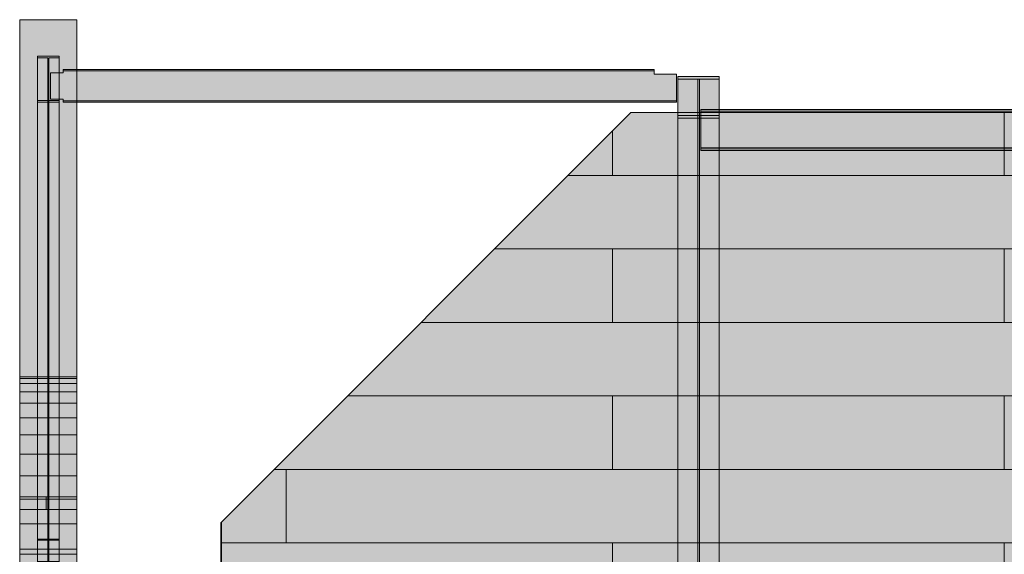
# Model space of a CAD drawing. Header units: millimetres. Extents: x 17 to 413, y 4 to 292.
# Tile 13 of 189: x 136 to 176, y 121 to 143. Entities that reach past the tile are written whole.
import ezdxf

# ---------------------------------------------------------------- set-up
doc = ezdxf.new("R2010")
doc.units = ezdxf.units.MM
doc.linetypes.add('DASHED', pattern=[1.524, 1.27, -0.254])
for name, color, linetype in [('FILL-C_95A8CE', 7, 'Continuous'), ('FILL-C_9CB0D8', 7, 'Continuous'), ('FILL-C_9EB2DB', 7, 'Continuous'), ('FILL-C_A6D0D0', 7, 'Continuous'), ('FILL-C_ABD6D6', 7, 'Continuous'), ('FILL-EPS', 7, 'Continuous'), ('FILL-LIGHT', 7, 'Continuous'), ('LINE-C_2E8C94', 7, 'Continuous'), ('LINE-C_337880', 7, 'Continuous'), ('LINE-STEEL', 7, 'Continuous'), ('LINE-STEEL-DASH', 7, 'DASHED')]:
    doc.layers.add(name, color=color, linetype=linetype)

msp = doc.modelspace()

# ---------------------------------------------------------------- hatches: boundary and pattern name
at = {"layer": 'FILL-C_95A8CE', "true_color": 0x95a8ce}
h = msp.add_hatch(color=253, dxfattribs=at)
h.dxf.hatch_style = 1
h.paths.add_polyline_path([(136.321, 118.848), (136.321, 141.265), (137.209, 141.265), (137.209, 118.848)])
h = msp.add_hatch(color=253, dxfattribs=at)
h.dxf.hatch_style = 1
h.paths.add_polyline_path([(136.321, 121.221), (136.321, 141.265), (137.209, 141.265), (137.209, 121.221)])
h = msp.add_hatch(color=253, dxfattribs=at)
h.dxf.hatch_style = 1
h.paths.add_polyline_path([(136.321, 141.192), (136.746, 141.192), (136.746, 118.811), (136.321, 118.811)])
h = msp.add_hatch(color=253, dxfattribs=at)
h.dxf.hatch_style = 1
h.paths.add_polyline_path([(136.321, 121.184), (136.321, 141.192), (136.746, 141.192), (136.746, 121.184)])
h = msp.add_hatch(color=253, dxfattribs=at)
h.dxf.hatch_style = 1
h.paths.add_polyline_path([(136.784, 141.192), (137.209, 141.192), (137.209, 118.811), (136.784, 118.811)])
h = msp.add_hatch(color=253, dxfattribs=at)
h.dxf.hatch_style = 1
h.paths.add_polyline_path([(136.784, 121.184), (136.784, 141.192), (137.209, 141.192), (137.209, 121.184)])
h = msp.add_hatch(color=253, dxfattribs=at)
h.dxf.hatch_style = 1
h.paths.add_polyline_path([(162.89, 140.418), (164.599, 140.418), (164.599, 118.396), (162.89, 118.396)])
h = msp.add_hatch(color=253, dxfattribs=at)
h.dxf.hatch_style = 1
h.paths.add_polyline_path([(162.89, 118.396), (162.89, 140.418), (164.599, 140.418), (164.599, 118.396)])
h = msp.add_hatch(color=253, dxfattribs=at)
h.dxf.hatch_style = 1
h.paths.add_polyline_path([(162.89, 118.315), (162.89, 140.302), (163.71, 140.302), (163.71, 118.315)])
h = msp.add_hatch(color=253, dxfattribs=at)
h.dxf.hatch_style = 1
h.paths.add_polyline_path([(162.89, 140.302), (163.71, 140.302), (163.71, 118.315), (162.89, 118.315)])
h = msp.add_hatch(color=253, dxfattribs=at)
h.dxf.hatch_style = 1
h.paths.add_polyline_path([(163.779, 118.315), (163.779, 140.302), (164.599, 140.302), (164.599, 118.315)])
h = msp.add_hatch(color=253, dxfattribs=at)
h.dxf.hatch_style = 1
h.paths.add_polyline_path([(163.779, 140.302), (164.599, 140.302), (164.599, 118.315), (163.779, 118.315)])
h = msp.add_hatch(color=253, dxfattribs=at)
h.dxf.hatch_style = 1
h.paths.add_polyline_path([(136.321, 139.423), (136.746, 139.423), (136.746, 117.926), (136.321, 117.926)])
h = msp.add_hatch(color=253, dxfattribs=at)
h.dxf.hatch_style = 1
h.paths.add_polyline_path([(136.321, 139.423), (136.746, 139.423), (136.746, 120.3), (136.321, 120.3)])
h = msp.add_hatch(color=253, dxfattribs=at)
h.dxf.hatch_style = 1
h.paths.add_polyline_path([(136.321, 139.35), (137.209, 139.35), (137.209, 117.89), (136.321, 117.89)])
h = msp.add_hatch(color=253, dxfattribs=at)
h.dxf.hatch_style = 1
h.paths.add_polyline_path([(136.321, 139.35), (137.209, 139.35), (137.209, 120.263), (136.321, 120.263)])
h = msp.add_hatch(color=253, dxfattribs=at)
h.dxf.hatch_style = 1
h.paths.add_polyline_path([(136.784, 139.423), (137.209, 139.423), (137.209, 117.926), (136.784, 117.926)])
h = msp.add_hatch(color=253, dxfattribs=at)
h.dxf.hatch_style = 1
h.paths.add_polyline_path([(136.784, 139.423), (137.209, 139.423), (137.209, 120.3), (136.784, 120.3)])
h = msp.add_hatch(color=253, dxfattribs=at)
h.dxf.hatch_style = 1
h.paths.add_polyline_path([(162.89, 138.798), (163.71, 138.798), (163.71, 117.251), (162.89, 117.251)])
h = msp.add_hatch(color=253, dxfattribs=at)
h.dxf.hatch_style = 1
h.paths.add_polyline_path([(162.89, 117.251), (162.89, 138.798), (163.71, 138.798), (163.71, 117.251)])
h = msp.add_hatch(color=253, dxfattribs=at)
h.dxf.hatch_style = 1
h.paths.add_polyline_path([(162.89, 117.169), (162.89, 138.682), (164.599, 138.682), (164.599, 117.169)])
h = msp.add_hatch(color=253, dxfattribs=at)
h.dxf.hatch_style = 1
h.paths.add_polyline_path([(162.89, 138.682), (164.599, 138.682), (164.599, 117.169), (162.89, 117.169)])
h = msp.add_hatch(color=253, dxfattribs=at)
h.dxf.hatch_style = 1
h.paths.add_polyline_path([(163.779, 138.798), (164.599, 138.798), (164.599, 117.251), (163.779, 117.251)])
h = msp.add_hatch(color=253, dxfattribs=at)
h.dxf.hatch_style = 1
h.paths.add_polyline_path([(163.779, 117.251), (163.779, 138.798), (164.599, 138.798), (164.599, 117.251)])
h = msp.add_hatch(color=253, dxfattribs=at)
h.dxf.hatch_style = 1
h.paths.add_polyline_path([(136.321, 120.263), (136.321, 120.3), (136.746, 120.3), (136.746, 121.184), (136.321, 121.184), (136.321, 121.221), (136.318, 121.221), (136.321, 121.221), (137.209, 121.221), (137.209, 121.184), (136.784, 121.184), (136.784, 120.3), (137.209, 120.3), (137.209, 120.263), (136.321, 120.263)])
at = {"layer": 'FILL-C_9CB0D8', "true_color": 0x9cb0d8}
h = msp.add_hatch(color=9, dxfattribs=at)
h.dxf.hatch_style = 1
h.paths.add_polyline_path([(162.88, 140.418), (162.88, 140.419), (162.88, 140.419), (162.88, 140.419), (162.89, 140.418)])
h = msp.add_hatch(color=9, dxfattribs=at)
h.dxf.hatch_style = 1
h.paths.add_polyline_path([(162.88, 138.682), (162.89, 138.682), (162.89, 138.798), (163.71, 138.798), (163.71, 140.302), (162.89, 140.302), (162.89, 140.418), (162.88, 140.418), (162.88, 140.419), (162.88, 140.419), (162.89, 140.418), (164.599, 140.418), (164.599, 140.302), (163.779, 140.302), (163.779, 138.798), (164.599, 138.798), (164.599, 138.682), (162.89, 138.682), (162.88, 138.681), (162.88, 138.681)])
h = msp.add_hatch(color=9, dxfattribs=at)
h.dxf.hatch_style = 1
h.paths.add_polyline_path([(162.89, 140.418), (164.599, 140.418), (164.599, 140.302), (163.779, 140.302), (162.89, 140.302)])
h = msp.add_hatch(color=9, dxfattribs=at)
h.dxf.hatch_style = 1
h.paths.add_polyline_path([(163.71, 138.798), (163.71, 140.302), (163.779, 140.302), (163.779, 138.798)])
h = msp.add_hatch(color=9, dxfattribs=at)
h.dxf.hatch_style = 1
h.paths.add_polyline_path([(162.88, 138.681), (162.88, 138.682), (162.89, 138.682), (162.88, 138.681), (162.88, 138.681)])
h = msp.add_hatch(color=9, dxfattribs=at)
h.dxf.hatch_style = 1
h.paths.add_polyline_path([(162.89, 138.682), (162.89, 138.798), (163.779, 138.798), (164.599, 138.798), (164.599, 138.682)])
at = {"layer": 'FILL-C_9EB2DB', "true_color": 0x9eb2db}
h = msp.add_hatch(color=9, dxfattribs=at)
h.dxf.hatch_style = 1
h.paths.add_polyline_path([(136.321, 141.265), (136.31, 141.266), (136.31, 141.267), (136.31, 141.267)])
h = msp.add_hatch(color=9, dxfattribs=at)
h.dxf.hatch_style = 1
h.paths.add_polyline_path([(136.321, 139.35), (136.321, 139.423), (136.746, 139.423), (136.746, 141.192), (136.321, 141.192), (136.321, 141.265), (137.209, 141.265), (137.209, 141.192), (136.784, 141.192), (136.784, 139.423), (137.209, 139.423), (137.209, 139.35), (136.321, 139.35)])
h = msp.add_hatch(color=9, dxfattribs=at)
h.dxf.hatch_style = 1
h.paths.add_polyline_path([(136.851, 140.571), (137.378, 140.571), (137.378, 140.652), (161.904, 140.652), (161.904, 140.511), (162.824, 140.511), (162.824, 139.402), (161.904, 139.402), (137.378, 139.402), (137.378, 139.483), (136.851, 139.483)])
h = msp.add_hatch(color=9, dxfattribs=at)
h.dxf.hatch_style = 1
h.paths.add_polyline_path([(136.851, 139.483), (136.851, 140.571), (137.378, 140.571), (137.378, 140.652), (161.904, 140.652), (161.904, 140.511), (162.824, 140.511), (162.824, 139.402), (161.904, 139.402), (137.378, 139.402), (137.378, 139.483)])
h = msp.add_hatch(color=9, dxfattribs=at)
h.dxf.hatch_style = 1
h.paths.add_polyline_path([(137.378, 140.704), (161.904, 140.704), (161.904, 140.652), (137.378, 140.652)])
h = msp.add_hatch(color=9, dxfattribs=at)
h.dxf.hatch_style = 1
h.paths.add_polyline_path([(137.378, 140.652), (137.378, 140.704), (161.904, 140.704), (161.904, 140.652)])
h = msp.add_hatch(color=9, dxfattribs=at)
h.dxf.hatch_style = 1
h.paths.add_polyline_path([(162.89, 140.418), (162.88, 140.419), (162.88, 140.419)])
h = msp.add_hatch(color=9, dxfattribs=at)
h.dxf.hatch_style = 1
h.paths.add_polyline_path([(162.88, 140.418), (162.88, 140.419), (162.88, 140.419), (162.88, 140.419), (162.89, 140.418)])
h = msp.add_hatch(color=9, dxfattribs=at)
h.dxf.hatch_style = 1
h.paths.add_polyline_path([(162.89, 140.418), (162.88, 140.419), (162.88, 140.419)])
h = msp.add_hatch(color=9, dxfattribs=at)
h.dxf.hatch_style = 1
h.paths.add_polyline_path([(162.88, 140.418), (162.88, 140.419), (162.88, 140.419), (162.88, 140.419), (162.89, 140.418)])
h = msp.add_hatch(color=9, dxfattribs=at)
h.dxf.hatch_style = 1
h.paths.add_polyline_path([(162.89, 138.682), (162.89, 138.798), (163.71, 138.798), (163.71, 140.302), (162.89, 140.302), (162.89, 140.418), (164.599, 140.418), (164.599, 140.302), (163.779, 140.302), (163.779, 138.798), (164.599, 138.798), (164.599, 138.682)])
h = msp.add_hatch(color=9, dxfattribs=at)
h.dxf.hatch_style = 1
h.paths.add_polyline_path([(162.89, 140.418), (164.599, 140.418), (164.599, 140.302), (163.779, 140.302), (163.779, 138.798), (164.599, 138.798), (164.599, 138.682), (162.89, 138.682), (162.89, 138.798), (163.71, 138.798), (163.71, 140.302), (162.89, 140.302)])
h = msp.add_hatch(color=9, dxfattribs=at)
h.dxf.hatch_style = 1
h.paths.add_polyline_path([(162.89, 138.682), (162.89, 138.798), (163.71, 138.798), (163.71, 140.302), (162.89, 140.302), (162.89, 140.418), (164.599, 140.418), (164.599, 140.302), (163.779, 140.302), (163.779, 138.798), (164.599, 138.798), (164.599, 138.682)])
h = msp.add_hatch(color=9, dxfattribs=at)
h.dxf.hatch_style = 1
h.paths.add_polyline_path([(162.89, 140.418), (164.599, 140.418), (164.599, 140.302), (163.779, 140.302), (163.779, 138.798), (164.599, 138.798), (164.599, 138.682), (162.89, 138.682), (162.89, 138.798), (163.71, 138.798), (163.71, 140.302), (162.89, 140.302)])
h = msp.add_hatch(color=9, dxfattribs=at)
h.dxf.hatch_style = 1
h.paths.add_polyline_path([(136.31, 139.348), (136.31, 139.349), (136.321, 139.35), (136.31, 139.348)])
h = msp.add_hatch(color=9, dxfattribs=at)
h.dxf.hatch_style = 1
h.paths.add_polyline_path([(137.378, 139.402), (161.904, 139.402), (162.824, 139.402), (162.824, 139.35), (137.378, 139.35)])
h = msp.add_hatch(color=9, dxfattribs=at)
h.dxf.hatch_style = 1
h.paths.add_polyline_path([(137.378, 139.35), (137.378, 139.402), (161.904, 139.402), (162.824, 139.402), (162.824, 139.35), (161.904, 139.35)])
h = msp.add_hatch(color=9, dxfattribs=at)
h.dxf.hatch_style = 1
h.paths.add_polyline_path([(163.845, 139.051), (194.477, 139.051), (194.477, 138.956), (163.845, 138.956)])
h = msp.add_hatch(color=9, dxfattribs=at)
h.dxf.hatch_style = 1
h.paths.add_polyline_path([(163.845, 138.956), (163.845, 139.051), (194.477, 139.051), (194.477, 138.956)])
h = msp.add_hatch(color=9, dxfattribs=at)
h.dxf.hatch_style = 1
h.paths.add_polyline_path([(163.845, 139.041), (194.477, 139.041), (194.477, 138.946), (163.845, 138.946)])
h = msp.add_hatch(color=9, dxfattribs=at)
h.dxf.hatch_style = 1
h.paths.add_polyline_path([(163.845, 138.946), (163.845, 139.041), (194.477, 139.041), (194.477, 138.946)])
h = msp.add_hatch(color=9, dxfattribs=at)
h.dxf.hatch_style = 1
h.paths.add_polyline_path([(163.845, 138.956), (194.477, 138.956), (194.477, 137.452), (163.845, 137.452)])
h = msp.add_hatch(color=9, dxfattribs=at)
h.dxf.hatch_style = 1
h.paths.add_polyline_path([(163.845, 137.452), (163.845, 138.956), (194.477, 138.956), (194.477, 137.452)])
h = msp.add_hatch(color=9, dxfattribs=at)
h.dxf.hatch_style = 1
h.paths.add_polyline_path([(163.845, 138.946), (194.477, 138.946), (194.477, 137.442), (163.845, 137.442)])
h = msp.add_hatch(color=9, dxfattribs=at)
h.dxf.hatch_style = 1
h.paths.add_polyline_path([(163.845, 137.442), (163.845, 138.946), (194.477, 138.946), (194.477, 137.442)])
h = msp.add_hatch(color=9, dxfattribs=at)
h.dxf.hatch_style = 1
h.paths.add_polyline_path([(162.88, 138.681), (162.88, 138.682), (162.89, 138.682), (162.88, 138.681), (162.88, 138.681)])
h = msp.add_hatch(color=9, dxfattribs=at)
h.dxf.hatch_style = 1
h.paths.add_polyline_path([(162.89, 138.682), (162.88, 138.681), (162.88, 138.681)])
h = msp.add_hatch(color=9, dxfattribs=at)
h.dxf.hatch_style = 1
h.paths.add_polyline_path([(162.88, 138.681), (162.88, 138.682), (162.89, 138.682), (162.88, 138.681), (162.88, 138.681)])
h = msp.add_hatch(color=9, dxfattribs=at)
h.dxf.hatch_style = 1
h.paths.add_polyline_path([(162.89, 138.682), (162.88, 138.681), (162.88, 138.681)])
h = msp.add_hatch(color=9, dxfattribs=at)
h.dxf.hatch_style = 1
h.paths.add_polyline_path([(163.845, 137.452), (194.477, 137.452), (194.477, 137.357), (163.845, 137.357)])
h = msp.add_hatch(color=9, dxfattribs=at)
h.dxf.hatch_style = 1
h.paths.add_polyline_path([(163.845, 137.357), (163.845, 137.452), (194.477, 137.452), (194.477, 137.357)])
h = msp.add_hatch(color=9, dxfattribs=at)
h.dxf.hatch_style = 1
h.paths.add_polyline_path([(163.845, 137.442), (194.477, 137.442), (194.477, 137.347), (163.845, 137.347)])
h = msp.add_hatch(color=9, dxfattribs=at)
h.dxf.hatch_style = 1
h.paths.add_polyline_path([(163.845, 137.347), (163.845, 137.442), (194.477, 137.442), (194.477, 137.347)])
at = {"layer": 'FILL-C_A6D0D0', "true_color": 0xa6d0d0}
h = msp.add_hatch(color=9, dxfattribs=at)
h.dxf.hatch_style = 1
h.paths.add_polyline_path([(135.581, 127.894), (135.581, 127.964), (137.951, 127.964), (137.951, 127.894)])
h = msp.add_hatch(color=9, dxfattribs=at)
h.dxf.hatch_style = 1
h.paths.add_polyline_path([(135.581, 127.964), (137.951, 127.964), (137.951, 127.894), (135.581, 127.894)])
at = {"layer": 'FILL-C_ABD6D6', "true_color": 0xabd6d6}
h = msp.add_hatch(color=9, dxfattribs=at)
h.dxf.hatch_style = 1
h.paths.add_polyline_path([(135.581, 127.684), (135.581, 127.894), (137.951, 127.894), (137.951, 127.684)])
h = msp.add_hatch(color=9, dxfattribs=at)
h.dxf.hatch_style = 1
h.paths.add_polyline_path([(135.581, 127.894), (137.951, 127.894), (137.951, 127.684), (135.581, 127.684)])
at = {"layer": 'FILL-EPS', "true_color": 0xc0f0f0}
h = msp.add_hatch(color=254, dxfattribs=at)
h.dxf.hatch_style = 1
h.paths.add_polyline_path([(135.581, 122.978), (135.581, 142.773), (137.951, 142.773), (137.951, 122.978)])
h = msp.add_hatch(color=254, dxfattribs=at)
h.dxf.hatch_style = 1
h.paths.add_polyline_path([(135.581, 142.773), (137.951, 142.773), (137.951, 122.978), (135.581, 122.978)])
at = {"layer": 'FILL-EPS', "true_color": 0xccffff}
h = msp.add_hatch(color=7, dxfattribs=at)
h.dxf.hatch_style = 1
h.paths.add_polyline_path([(143.919, 99.738), (143.919, 121.898), (160.938, 138.918), (196.731, 138.918), (196.731, 99.738), (184.205, 99.738), (184.205, 116.241), (177.835, 116.241), (177.835, 99.738)])
h.paths.add_polyline_path([(181.695, 120.738), (188.065, 120.738), (188.065, 136.741), (181.695, 136.741)], flags=0)
h = msp.add_hatch(color=7, dxfattribs=at)
h.dxf.hatch_style = 1
h.paths.add_polyline_path([(143.919, 99.738), (143.919, 121.898), (160.938, 138.918), (196.731, 138.918), (196.731, 99.738), (184.205, 99.738), (184.205, 116.241), (177.835, 116.241), (177.835, 99.738)])
h.paths.add_polyline_path([(181.695, 120.738), (188.065, 120.738), (188.065, 136.741), (181.695, 136.741)], flags=0)
h = msp.add_hatch(color=7, dxfattribs=at)
h.dxf.hatch_style = 1
h.paths.add_polyline_path([(143.919, 99.738), (143.919, 121.898), (160.938, 138.918), (196.731, 138.918), (196.731, 99.738), (184.208, 99.738), (184.208, 116.241), (177.838, 116.241), (177.838, 99.738)])
h.paths.add_polyline_path([(181.698, 120.738), (188.068, 120.738), (188.068, 136.741), (181.698, 136.741)], flags=0)
h = msp.add_hatch(color=7, dxfattribs=at)
h.dxf.hatch_style = 1
h.paths.add_polyline_path([(143.919, 99.738), (143.919, 121.898), (160.938, 138.918), (196.731, 138.918), (196.731, 99.738), (184.208, 99.738), (184.208, 116.241), (177.838, 116.241), (177.838, 99.738)])
h.paths.add_polyline_path([(181.698, 120.738), (188.068, 120.738), (188.068, 136.741), (181.698, 136.741)], flags=0)
at = {"layer": 'FILL-EPS', "true_color": 0xbae9e9}
h = msp.add_hatch(color=254, dxfattribs=at)
h.dxf.hatch_style = 1
h.paths.add_polyline_path([(135.581, 126.264), (135.581, 126.862), (137.951, 126.862), (137.951, 126.264)])
h = msp.add_hatch(color=254, dxfattribs=at)
h.dxf.hatch_style = 1
h.paths.add_polyline_path([(135.581, 126.862), (137.951, 126.862), (137.951, 126.264), (135.581, 126.264)])
at = {"layer": 'FILL-EPS', "true_color": 0xbfeeee}
h = msp.add_hatch(color=254, dxfattribs=at)
h.dxf.hatch_style = 1
h.paths.add_polyline_path([(135.581, 125.555), (135.581, 126.264), (137.951, 126.264), (137.951, 125.555)])
h = msp.add_hatch(color=254, dxfattribs=at)
h.dxf.hatch_style = 1
h.paths.add_polyline_path([(135.581, 126.264), (137.951, 126.264), (137.951, 125.555), (135.581, 125.555)])
at = {"layer": 'FILL-EPS', "true_color": 0xc3f3f3}
h = msp.add_hatch(color=254, dxfattribs=at)
h.dxf.hatch_style = 1
h.paths.add_polyline_path([(135.581, 125.555), (137.951, 125.555), (137.951, 124.746), (135.581, 124.746)])
h = msp.add_hatch(color=254, dxfattribs=at)
h.dxf.hatch_style = 1
h.paths.add_polyline_path([(135.581, 124.746), (135.581, 125.555), (137.951, 125.555), (137.951, 124.746)])
at = {"layer": 'FILL-EPS', "true_color": 0xc6f7f7}
h = msp.add_hatch(color=254, dxfattribs=at)
h.dxf.hatch_style = 1
h.paths.add_polyline_path([(135.581, 124.746), (137.951, 124.746), (137.951, 123.851), (135.581, 123.851)])
h = msp.add_hatch(color=254, dxfattribs=at)
h.dxf.hatch_style = 1
h.paths.add_polyline_path([(135.581, 123.851), (135.581, 124.746), (137.951, 124.746), (137.951, 123.851)])
at = {"layer": 'FILL-EPS', "true_color": 0xc8fafa}
h = msp.add_hatch(color=254, dxfattribs=at)
h.dxf.hatch_style = 1
h.paths.add_polyline_path([(135.581, 123.851), (137.951, 123.851), (137.951, 122.886), (135.581, 122.886)])
h = msp.add_hatch(color=254, dxfattribs=at)
h.dxf.hatch_style = 1
h.paths.add_polyline_path([(135.581, 122.886), (135.581, 123.851), (137.951, 123.851), (137.951, 122.886), (135.581, 122.886)])
at = {"layer": 'FILL-EPS', "true_color": 0xc0f0f0}
h = msp.add_hatch(color=254, dxfattribs=at)
h.dxf.hatch_style = 1
h.paths.add_polyline_path([(135.576, 120.601), (135.576, 120.601), (135.581, 120.606), (135.581, 122.978), (137.951, 122.978), (137.95, 122.976), (137.951, 122.976), (137.951, 122.975), (137.953, 122.976), (137.953, 120.606), (135.581, 120.606)])
at = {"layer": 'FILL-EPS', "true_color": 0xccffff}
h = msp.add_hatch(color=7, dxfattribs=at)
h.dxf.hatch_style = 1
h.paths.add_polyline_path([(135.581, 101.122), (135.581, 122.978), (137.951, 122.978), (137.952, 122.987), (137.953, 122.987), (137.953, 101.122), (137.951, 101.122)])
h = msp.add_hatch(color=7, dxfattribs=at)
h.dxf.hatch_style = 1
h.paths.add_polyline_path([(135.581, 122.978), (137.951, 122.978), (137.951, 122.979), (137.951, 122.976), (137.953, 122.976), (137.953, 101.122), (137.953, 101.122), (137.953, 101.111), (137.952, 101.111), (137.951, 101.122), (135.581, 101.122)])
h = msp.add_hatch(color=7, dxfattribs=at)
h.dxf.hatch_style = 1
h.paths.add_polyline_path([(135.581, 101.122), (135.581, 122.978), (137.951, 122.978), (137.951, 101.122)])
h = msp.add_hatch(color=7, dxfattribs=at)
h.dxf.hatch_style = 1
h.paths.add_polyline_path([(135.581, 122.978), (137.951, 122.978), (137.951, 101.122), (135.581, 101.122)])
at = {"layer": 'FILL-EPS', "true_color": 0xc0f0f0}
h = msp.add_hatch(color=254, dxfattribs=at)
h.dxf.hatch_style = 1
h.paths.add_polyline_path([(135.581, 120.606), (135.581, 122.978), (137.951, 122.978), (137.951, 122.976), (137.953, 122.976), (137.953, 122.976), (137.953, 120.606), (137.953, 120.606), (137.953, 120.606)])
at = {"layer": 'FILL-EPS', "true_color": 0xcafcfc}
h = msp.add_hatch(color=7, dxfattribs=at)
h.dxf.hatch_style = 1
h.paths.add_polyline_path([(135.581, 122.886), (137.951, 122.886), (137.951, 121.867), (135.581, 121.867)])
h = msp.add_hatch(color=7, dxfattribs=at)
h.dxf.hatch_style = 1
h.paths.add_polyline_path([(135.581, 121.867), (135.581, 122.886), (137.951, 122.886), (137.951, 121.867)])
at = {"layer": 'FILL-EPS', "true_color": 0xcbfefe}
h = msp.add_hatch(color=7, dxfattribs=at)
h.dxf.hatch_style = 1
h.paths.add_polyline_path([(135.581, 121.867), (137.951, 121.867), (137.951, 120.811), (135.581, 120.811)])
h = msp.add_hatch(color=7, dxfattribs=at)
h.dxf.hatch_style = 1
h.paths.add_polyline_path([(135.581, 120.811), (135.581, 121.867), (137.951, 121.867), (137.951, 120.811)])
at = {"layer": 'FILL-EPS', "true_color": 0xccffff}
h = msp.add_hatch(color=7, dxfattribs=at)
h.dxf.hatch_style = 1
h.paths.add_polyline_path([(135.581, 120.811), (137.951, 120.811), (137.951, 119.738), (135.581, 119.738)])
h = msp.add_hatch(color=7, dxfattribs=at)
h.dxf.hatch_style = 1
h.paths.add_polyline_path([(135.581, 119.738), (135.581, 120.811), (137.951, 120.811), (137.951, 119.738)])
h = msp.add_hatch(color=7, dxfattribs=at)
h.dxf.hatch_style = 1
h.paths.add_polyline_path([(135.581, 101.122), (135.581, 120.606), (137.953, 120.606), (137.953, 101.122)])
h = msp.add_hatch(color=7, dxfattribs=at)
h.dxf.hatch_style = 1
h.paths.add_polyline_path([(135.581, 120.606), (137.953, 120.606), (137.953, 101.122), (135.581, 101.122)])
at = {"layer": 'FILL-LIGHT', "true_color": 0xb1dddd}
h = msp.add_hatch(color=254, dxfattribs=at)
h.dxf.hatch_style = 1
h.paths.add_polyline_path([(135.581, 127.338), (135.581, 127.684), (137.951, 127.684), (137.951, 127.338)])
h = msp.add_hatch(color=254, dxfattribs=at)
h.dxf.hatch_style = 1
h.paths.add_polyline_path([(135.581, 127.684), (137.951, 127.684), (137.951, 127.338), (135.581, 127.338)])
at = {"layer": 'FILL-LIGHT', "true_color": 0xb6e3e3}
h = msp.add_hatch(color=254, dxfattribs=at)
h.dxf.hatch_style = 1
h.paths.add_polyline_path([(135.581, 126.862), (135.581, 127.338), (137.951, 127.338), (137.951, 126.862)])
h = msp.add_hatch(color=254, dxfattribs=at)
h.dxf.hatch_style = 1
h.paths.add_polyline_path([(135.581, 127.338), (137.951, 127.338), (137.951, 126.862), (135.581, 126.862)])

# ---------------------------------------------------------------- linework, layer by layer
at = {"layer": 'LINE-C_2E8C94', "lineweight": 5}
for points in [[(135.581, 122.978), (135.581, 122.978), (135.581, 142.773), (137.951, 142.773), (137.951, 142.773), (137.951, 122.978)], [(135.581, 142.773), (135.581, 142.773), (135.581, 142.773), (137.951, 142.773), (137.951, 122.978), (137.951, 122.978), (135.581, 122.978), (135.581, 142.773)], [(143.919, 99.738), (143.919, 121.898), (160.938, 138.918), (196.731, 138.918), (196.731, 99.738), (184.205, 99.738), (184.205, 116.241), (177.835, 116.241), (177.835, 99.738)], [(143.919, 99.738), (143.919, 121.898), (160.938, 138.918), (196.731, 138.918), (196.731, 99.738), (184.205, 99.738), (184.205, 116.241), (177.835, 116.241), (177.835, 99.738)], [(143.919, 99.738), (143.919, 121.898), (160.938, 138.918), (196.731, 138.918), (196.731, 99.738), (184.208, 99.738), (184.208, 116.241), (177.838, 116.241), (177.838, 99.738)], [(143.919, 99.738), (143.919, 121.898), (160.938, 138.918), (196.731, 138.918), (196.731, 99.738), (184.208, 99.738), (184.208, 116.241), (177.838, 116.241), (177.838, 99.738)], [(135.581, 127.894), (135.581, 127.964), (137.951, 127.964), (137.951, 127.964), (137.951, 127.894), (135.581, 127.894)], [(135.581, 127.964), (135.581, 127.964), (137.951, 127.964), (137.951, 127.894), (137.951, 127.894), (135.581, 127.894)], [(135.581, 127.684), (135.581, 127.894), (137.951, 127.894), (137.951, 127.894), (137.951, 127.684), (135.581, 127.684)], [(135.581, 127.894), (135.581, 127.894), (137.951, 127.894), (137.951, 127.684), (137.951, 127.684), (135.581, 127.684)], [(135.581, 127.338), (135.581, 127.684), (137.951, 127.684), (137.951, 127.338)], [(135.581, 127.684), (137.951, 127.684), (137.951, 127.338), (135.581, 127.338)], [(135.581, 126.862), (135.581, 127.338), (137.951, 127.338), (137.951, 126.862)], [(135.581, 127.338), (137.951, 127.338), (137.951, 126.862), (135.581, 126.862)], [(135.581, 126.264), (135.581, 126.862), (137.951, 126.862), (137.951, 126.264)], [(135.581, 126.862), (137.951, 126.862), (137.951, 126.264), (135.581, 126.264)], [(135.581, 125.555), (135.581, 126.264), (137.951, 126.264), (137.951, 125.555)], [(135.581, 126.264), (137.951, 126.264), (137.951, 125.555), (135.581, 125.555)], [(135.581, 125.555), (135.581, 125.555), (135.581, 125.555), (137.951, 125.555), (137.951, 124.746), (137.951, 124.746), (137.951, 124.746), (135.581, 124.746)], [(135.581, 124.746), (135.581, 124.746), (135.581, 125.555), (137.951, 125.555), (137.951, 125.555), (137.951, 125.555), (137.951, 124.746), (135.581, 124.746)], [(135.581, 124.746), (137.951, 124.746), (137.951, 123.851), (135.581, 123.851)], [(135.581, 123.851), (135.581, 124.746), (137.951, 124.746), (137.951, 123.851)], [(135.581, 123.851), (135.581, 123.851), (135.581, 123.851), (135.581, 123.851), (137.951, 123.851), (137.951, 122.886), (137.951, 122.886), (137.951, 122.886), (137.951, 122.886), (137.951, 122.886), (135.581, 122.886), (135.581, 123.851)], [(135.581, 122.886), (135.581, 122.886), (135.581, 123.851), (137.951, 123.851), (137.951, 123.851), (137.951, 123.851), (137.951, 123.851), (137.951, 123.851), (137.951, 122.886), (135.581, 122.886), (135.581, 122.886), (135.581, 122.886)], [(135.576, 120.601), (135.576, 120.601), (135.581, 120.606), (135.581, 122.978), (137.951, 122.978), (137.95, 122.976), (137.951, 122.976), (137.951, 122.975), (137.953, 122.976), (137.953, 120.606), (135.581, 120.606), (135.581, 120.606)], [(135.581, 101.122), (135.581, 122.978), (137.951, 122.978), (137.952, 122.987), (137.953, 122.987), (137.953, 101.122), (137.951, 101.122), (137.951, 101.122)], [(135.581, 122.978), (135.581, 122.978), (135.581, 122.978), (135.581, 122.978), (137.951, 122.978), (137.951, 122.979), (137.951, 122.976), (137.953, 122.976), (137.953, 101.122), (137.953, 101.122), (137.953, 101.122), (137.953, 101.111), (137.952, 101.111), (137.951, 101.122), (135.581, 101.122)], [(135.581, 101.122), (135.581, 122.978), (137.951, 122.978), (137.951, 122.978), (137.951, 122.978), (137.951, 122.978), (137.951, 101.122)], [(135.581, 122.978), (137.951, 122.978), (137.951, 101.122), (135.581, 101.122)], [(135.581, 120.606), (135.581, 122.978), (137.951, 122.978), (137.951, 122.976), (137.953, 122.976), (137.953, 122.976), (137.953, 120.606), (137.953, 120.606), (137.953, 120.606)], [(135.581, 122.886), (137.951, 122.886), (137.951, 121.867), (135.581, 121.867)], [(135.581, 121.867), (135.581, 122.886), (137.951, 122.886), (137.951, 121.867)], [(135.581, 121.867), (137.951, 121.867), (137.951, 120.811), (135.581, 120.811)], [(135.581, 120.811), (135.581, 121.867), (137.951, 121.867), (137.951, 120.811)], [(135.581, 120.811), (137.951, 120.811), (137.951, 119.738), (135.581, 119.738)], [(135.581, 119.738), (135.581, 120.811), (137.951, 120.811), (137.951, 119.738)], [(135.581, 101.122), (135.581, 120.606), (137.953, 120.606), (137.953, 101.122)], [(135.581, 120.606), (137.953, 120.606), (137.953, 101.122), (137.953, 101.122), (135.581, 101.122), (135.581, 120.606)]]:
    msp.add_lwpolyline(points, close=True, dxfattribs=at)
at = {"layer": 'LINE-C_337880', "lineweight": 5}
for p, q in [((176.431, 136.314), (176.431, 138.911)), ((176.431, 136.314), (176.431, 138.911)), ((176.431, 136.314), (176.431, 138.911)), ((176.431, 136.314), (176.431, 138.911)), ((160.175, 136.314), (160.175, 138.145)), ((160.175, 136.314), (160.175, 138.145)), ((160.175, 136.314), (160.175, 138.145)), ((160.175, 136.314), (160.175, 138.145)), ((160.175, 136.314), (160.175, 138.145)), ((160.175, 136.314), (160.175, 138.145)), ((158.343, 136.314), (160.175, 136.314)), ((158.343, 136.314), (160.175, 136.314)), ((158.343, 136.314), (160.175, 136.314)), ((158.343, 136.314), (160.175, 136.314)), ((160.175, 136.314), (162.884, 136.314)), ((160.175, 136.314), (162.884, 136.314)), ((160.175, 136.314), (162.884, 136.314)), ((160.175, 136.314), (162.884, 136.314)), ((162.884, 133.266), (162.884, 136.314)), ((162.884, 136.314), (176.431, 136.314)), ((162.884, 133.266), (162.884, 136.314)), ((162.884, 136.314), (176.431, 136.314)), ((162.884, 133.266), (162.884, 136.314)), ((162.884, 133.266), (162.884, 136.314)), ((162.884, 136.314), (176.431, 136.314)), ((162.884, 133.266), (162.884, 136.314)), ((162.884, 133.266), (162.884, 136.314)), ((162.884, 136.314), (176.431, 136.314)), ((176.431, 136.314), (179.14, 136.314)), ((176.431, 136.314), (179.14, 136.314)), ((155.295, 133.266), (160.175, 133.266)), ((155.295, 133.266), (160.175, 133.266)), ((155.295, 133.266), (160.175, 133.266)), ((155.295, 133.266), (160.175, 133.266)), ((160.175, 130.218), (160.175, 133.266)), ((160.175, 133.266), (162.884, 133.266)), ((160.175, 130.218), (160.175, 133.266)), ((160.175, 133.266), (162.884, 133.266)), ((160.175, 130.218), (160.175, 133.266)), ((160.175, 130.218), (160.175, 133.266)), ((160.175, 133.266), (162.884, 133.266)), ((160.175, 130.218), (160.175, 133.266)), ((160.175, 130.218), (160.175, 133.266)), ((160.175, 133.266), (162.884, 133.266)), ((162.884, 133.266), (176.431, 133.266)), ((162.884, 133.266), (176.431, 133.266)), ((162.884, 133.266), (176.431, 133.266)), ((162.884, 133.266), (176.431, 133.266)), ((176.431, 130.218), (176.431, 133.266)), ((176.431, 133.266), (179.14, 133.266)), ((176.431, 130.218), (176.431, 133.266)), ((176.431, 133.266), (179.14, 133.266)), ((176.431, 130.218), (176.431, 133.266)), ((176.431, 130.218), (176.431, 133.266)), ((152.247, 130.218), (160.175, 130.218)), ((152.247, 130.218), (160.175, 130.218)), ((152.247, 130.218), (160.175, 130.218)), ((152.247, 130.218), (160.175, 130.218)), ((160.175, 130.218), (162.884, 130.218)), ((160.175, 130.218), (162.884, 130.218)), ((160.175, 130.218), (162.884, 130.218)), ((160.175, 130.218), (162.884, 130.218)), ((162.884, 127.17), (162.884, 130.218)), ((162.884, 130.218), (176.431, 130.218)), ((162.884, 127.17), (162.884, 130.218)), ((162.884, 130.218), (176.431, 130.218)), ((162.884, 127.17), (162.884, 130.218)), ((162.884, 130.218), (176.431, 130.218)), ((162.884, 127.17), (162.884, 130.218)), ((162.884, 127.17), (162.884, 130.218)), ((162.884, 130.218), (176.431, 130.218)), ((162.884, 127.17), (162.884, 130.218)), ((176.431, 130.218), (179.14, 130.218)), ((176.431, 130.218), (179.14, 130.218)), ((149.199, 127.17), (160.175, 127.17)), ((149.199, 127.17), (160.175, 127.17)), ((149.199, 127.17), (160.175, 127.17)), ((149.199, 127.17), (160.175, 127.17)), ((160.175, 124.122), (160.175, 127.17)), ((160.175, 127.17), (162.884, 127.17)), ((160.175, 124.122), (160.175, 127.17)), ((160.175, 127.17), (162.884, 127.17)), ((160.175, 124.122), (160.175, 127.17)), ((160.175, 124.122), (160.175, 127.17)), ((160.175, 127.17), (162.884, 127.17)), ((160.175, 124.122), (160.175, 127.17)), ((160.175, 124.122), (160.175, 127.17)), ((160.175, 127.17), (162.884, 127.17)), ((162.884, 127.17), (176.431, 127.17)), ((162.884, 127.17), (176.431, 127.17)), ((162.884, 127.17), (176.431, 127.17)), ((162.884, 127.17), (176.431, 127.17)), ((176.431, 124.122), (176.431, 127.17)), ((176.431, 127.17), (179.14, 127.17)), ((176.431, 124.122), (176.431, 127.17)), ((176.431, 127.17), (179.14, 127.17)), ((176.431, 124.122), (176.431, 127.17)), ((176.431, 124.122), (176.431, 127.17)), ((146.151, 124.122), (146.628, 124.122)), ((146.151, 124.122), (146.628, 124.122)), ((146.151, 124.122), (146.628, 124.122)), ((146.151, 124.122), (146.628, 124.122)), ((146.628, 121.074), (146.628, 124.122)), ((146.628, 124.122), (160.175, 124.122)), ((146.628, 121.074), (146.628, 124.122)), ((146.628, 124.122), (160.175, 124.122)), ((146.628, 121.074), (146.628, 124.122)), ((146.628, 121.074), (146.628, 124.122)), ((146.628, 124.122), (160.175, 124.122)), ((146.628, 121.074), (146.628, 124.122)), ((146.628, 121.074), (146.628, 124.122)), ((146.628, 124.122), (160.175, 124.122)), ((160.175, 124.122), (162.884, 124.122)), ((160.175, 124.122), (162.884, 124.122)), ((160.175, 124.122), (162.884, 124.122)), ((160.175, 124.122), (162.884, 124.122)), ((162.884, 121.074), (162.884, 124.122)), ((162.884, 124.122), (176.431, 124.122)), ((162.884, 121.074), (162.884, 124.122)), ((162.884, 124.122), (176.431, 124.122)), ((162.884, 121.074), (162.884, 124.122)), ((162.884, 121.074), (162.884, 124.122)), ((162.884, 124.122), (176.431, 124.122)), ((162.884, 121.074), (162.884, 124.122)), ((162.884, 121.074), (162.884, 124.122)), ((162.884, 124.122), (176.431, 124.122)), ((176.431, 124.122), (179.14, 124.122)), ((176.431, 124.122), (179.14, 124.122)), ((136.67, 122.458), (136.67, 122.971)), ((136.67, 122.458), (136.67, 122.971)), ((135.587, 122.458), (137.946, 122.458)), ((135.587, 122.458), (137.945, 122.458)), ((135.587, 122.458), (136.67, 122.458)), ((135.587, 122.458), (136.67, 122.458)), ((136.67, 122.458), (137.945, 122.458)), ((136.67, 122.458), (137.946, 122.458)), ((143.951, 121.074), (143.951, 121.921)), ((143.951, 121.074), (143.951, 121.921)), ((143.951, 121.074), (143.951, 121.921)), ((143.951, 121.074), (143.951, 121.921)), ((143.951, 121.074), (143.951, 121.921)), ((143.951, 121.074), (143.951, 121.921)), ((143.951, 119.41), (143.951, 121.074)), ((143.951, 121.074), (146.628, 121.074)), ((143.951, 119.41), (143.951, 121.074)), ((143.951, 121.074), (146.628, 121.074)), ((143.951, 119.41), (143.951, 121.074)), ((143.951, 119.41), (143.951, 121.074)), ((143.951, 121.074), (146.628, 121.074)), ((143.951, 119.41), (143.951, 121.074)), ((143.951, 119.41), (143.951, 121.074)), ((143.951, 121.074), (146.628, 121.074)), ((146.628, 121.074), (160.175, 121.074)), ((146.628, 121.074), (160.175, 121.074)), ((146.628, 121.074), (160.175, 121.074)), ((146.628, 121.074), (160.175, 121.074)), ((160.175, 118.026), (160.175, 121.074)), ((160.175, 121.074), (162.884, 121.074)), ((160.175, 118.026), (160.175, 121.074)), ((160.175, 121.074), (162.884, 121.074)), ((160.175, 118.026), (160.175, 121.074)), ((160.175, 121.074), (162.884, 121.074)), ((160.175, 118.026), (160.175, 121.074)), ((160.175, 118.026), (160.175, 121.074)), ((160.175, 121.074), (162.884, 121.074)), ((160.175, 118.026), (160.175, 121.074)), ((162.884, 121.074), (176.431, 121.074)), ((162.884, 121.074), (176.431, 121.074)), ((162.884, 121.074), (176.431, 121.074)), ((162.884, 121.074), (176.431, 121.074)), ((176.431, 118.026), (176.431, 121.074)), ((176.431, 121.074), (179.14, 121.074)), ((176.431, 118.026), (176.431, 121.074)), ((176.431, 121.074), (179.14, 121.074)), ((176.431, 118.026), (176.431, 121.074)), ((176.431, 118.026), (176.431, 121.074))]:
    msp.add_line(p, q, dxfattribs=at)
at = {"layer": 'LINE-STEEL', "lineweight": 5}
for points in [[(136.321, 141.265), (136.31, 141.266), (136.31, 141.267), (136.31, 141.267)], [(136.321, 118.848), (136.321, 141.265), (137.209, 141.265), (137.209, 118.848)], [(136.321, 139.35), (136.321, 139.423), (136.746, 139.423), (136.746, 141.192), (136.321, 141.192), (136.321, 141.265), (136.321, 141.265), (136.321, 141.265), (136.321, 141.265), (137.209, 141.265), (137.209, 141.265), (137.209, 141.192), (136.784, 141.192), (136.784, 139.423), (137.209, 139.423), (137.209, 139.35), (137.209, 139.35), (136.321, 139.35), (136.321, 139.35)], [(136.321, 121.221), (136.321, 141.265), (137.209, 141.265), (137.209, 121.221)], [(136.321, 141.192), (136.746, 141.192), (136.746, 118.811), (136.321, 118.811)], [(136.321, 121.184), (136.321, 121.184), (136.321, 141.192), (136.746, 141.192), (136.746, 141.192), (136.746, 121.184)], [(136.784, 141.192), (137.209, 141.192), (137.209, 118.811), (136.784, 118.811)], [(136.784, 121.184), (136.784, 121.184), (136.784, 141.192), (137.209, 141.192), (137.209, 141.192), (137.209, 121.184)], [(136.851, 140.571), (137.378, 140.571), (137.378, 140.652), (137.378, 140.652), (161.904, 140.652), (161.904, 140.511), (162.824, 140.511), (162.824, 139.402), (161.904, 139.402), (161.904, 139.402), (137.378, 139.402), (137.378, 139.483), (136.851, 139.483)], [(136.851, 139.483), (136.851, 140.571), (137.378, 140.571), (137.378, 140.652), (161.904, 140.652), (161.904, 140.511), (162.824, 140.511), (162.824, 139.402), (161.904, 139.402), (137.378, 139.402), (137.378, 139.402), (137.378, 139.483)], [(137.378, 140.704), (161.904, 140.704), (161.904, 140.652), (137.378, 140.652)], [(137.378, 140.652), (137.378, 140.704), (161.904, 140.704), (161.904, 140.652)], [(162.88, 140.418), (162.88, 140.419), (162.88, 140.419), (162.88, 140.419), (162.89, 140.418)], [(162.89, 140.418), (162.88, 140.419), (162.88, 140.419)], [(162.88, 140.418), (162.88, 140.419), (162.88, 140.419), (162.88, 140.419), (162.89, 140.418)], [(162.89, 140.418), (162.88, 140.419), (162.88, 140.419)], [(162.88, 140.418), (162.88, 140.419), (162.88, 140.419), (162.88, 140.419), (162.89, 140.418)], [(162.88, 138.682), (162.89, 138.682), (162.89, 138.798), (163.71, 138.798), (163.71, 140.302), (162.89, 140.302), (162.89, 140.418), (162.88, 140.418), (162.88, 140.419), (162.88, 140.419), (162.89, 140.418), (162.89, 140.418), (164.599, 140.418), (164.599, 140.418), (164.599, 140.302), (164.599, 140.302), (163.779, 140.302), (163.779, 138.798), (164.599, 138.798), (164.599, 138.798), (164.599, 138.682), (164.599, 138.682), (162.89, 138.682), (162.89, 138.682), (162.88, 138.681), (162.88, 138.681)], [(162.89, 140.418), (162.89, 140.418), (162.89, 140.418), (164.599, 140.418), (164.599, 118.396), (164.599, 118.396), (164.599, 118.396), (164.599, 118.396), (162.89, 118.396), (162.89, 140.418)], [(162.89, 140.418), (164.599, 140.418), (164.599, 140.302), (163.779, 140.302), (162.89, 140.302)], [(162.89, 138.682), (162.89, 138.798), (163.71, 138.798), (163.71, 140.302), (162.89, 140.302), (162.89, 140.418), (164.599, 140.418), (164.599, 140.302), (163.779, 140.302), (163.779, 138.798), (164.599, 138.798), (164.599, 138.682)], [(162.89, 140.418), (164.599, 140.418), (164.599, 140.302), (163.779, 140.302), (163.779, 138.798), (164.599, 138.798), (164.599, 138.682), (162.89, 138.682), (162.89, 138.798), (163.71, 138.798), (163.71, 140.302), (162.89, 140.302)], [(162.89, 138.682), (162.89, 138.798), (163.71, 138.798), (163.71, 140.302), (162.89, 140.302), (162.89, 140.418), (164.599, 140.418), (164.599, 140.302), (163.779, 140.302), (163.779, 138.798), (164.599, 138.798), (164.599, 138.682)], [(162.89, 140.418), (164.599, 140.418), (164.599, 140.302), (163.779, 140.302), (163.779, 138.798), (164.599, 138.798), (164.599, 138.682), (162.89, 138.682), (162.89, 138.798), (163.71, 138.798), (163.71, 140.302), (162.89, 140.302)], [(162.89, 118.396), (162.89, 118.396), (162.89, 118.396), (162.89, 140.418), (164.599, 140.418), (164.599, 140.418), (164.599, 140.418), (164.599, 140.418), (164.599, 118.396), (162.89, 118.396)], [(162.89, 118.315), (162.89, 118.315), (162.89, 140.302), (163.71, 140.302), (163.71, 140.302), (163.71, 118.315)], [(162.89, 140.302), (163.71, 140.302), (163.71, 118.315), (163.71, 118.315), (162.89, 118.315), (162.89, 140.302)], [(163.71, 138.798), (163.71, 138.798), (163.71, 138.798), (163.71, 140.302), (163.71, 140.302), (163.71, 140.302), (163.71, 140.302), (163.779, 140.302), (163.779, 140.302), (163.779, 140.302), (163.779, 140.302), (163.779, 138.798), (163.779, 138.798), (163.779, 138.798), (163.779, 138.798), (163.71, 138.798)], [(163.779, 118.315), (163.779, 118.315), (163.779, 140.302), (164.599, 140.302), (164.599, 140.302), (164.599, 118.315)], [(163.779, 140.302), (164.599, 140.302), (164.599, 118.315), (164.599, 118.315), (163.779, 118.315), (163.779, 140.302)], [(136.31, 139.348), (136.31, 139.349), (136.321, 139.35), (136.31, 139.348)], [(136.321, 139.423), (136.746, 139.423), (136.746, 117.926), (136.746, 117.926), (136.321, 117.926), (136.321, 139.423)], [(136.321, 139.423), (136.746, 139.423), (136.746, 120.3), (136.321, 120.3)], [(136.321, 139.35), (137.209, 139.35), (137.209, 117.89), (136.321, 117.89)], [(136.321, 139.35), (137.209, 139.35), (137.209, 120.263), (137.209, 120.263), (136.321, 120.263), (136.321, 139.35)], [(136.784, 139.423), (137.209, 139.423), (137.209, 117.926), (137.209, 117.926), (136.784, 117.926), (136.784, 139.423)], [(136.784, 139.423), (137.209, 139.423), (137.209, 120.3), (136.784, 120.3)], [(137.378, 139.402), (161.904, 139.402), (162.824, 139.402), (162.824, 139.35), (137.378, 139.35)], [(137.378, 139.35), (137.378, 139.402), (161.904, 139.402), (161.904, 139.402), (162.824, 139.402), (162.824, 139.35), (161.904, 139.35)], [(163.845, 139.051), (194.477, 139.051), (194.477, 138.956), (163.845, 138.956)], [(163.845, 138.956), (163.845, 139.051), (194.477, 139.051), (194.477, 138.956)], [(163.845, 139.041), (194.477, 139.041), (194.477, 138.946), (163.845, 138.946)], [(163.845, 138.946), (163.845, 139.041), (194.477, 139.041), (194.477, 138.946)], [(163.845, 138.956), (194.477, 138.956), (194.477, 137.452), (163.845, 137.452)], [(163.845, 137.452), (163.845, 138.956), (194.477, 138.956), (194.477, 137.452)], [(163.845, 138.946), (194.477, 138.946), (194.477, 137.442), (163.845, 137.442)], [(163.845, 137.442), (163.845, 138.946), (194.477, 138.946), (194.477, 137.442)], [(162.88, 138.681), (162.88, 138.682), (162.89, 138.682), (162.88, 138.681), (162.88, 138.681)], [(162.88, 138.681), (162.88, 138.682), (162.89, 138.682), (162.88, 138.681), (162.88, 138.681)], [(162.89, 138.682), (162.88, 138.681), (162.88, 138.681)], [(162.88, 138.681), (162.88, 138.682), (162.89, 138.682), (162.88, 138.681), (162.88, 138.681)], [(162.89, 138.682), (162.88, 138.681), (162.88, 138.681)], [(162.89, 138.798), (163.71, 138.798), (163.71, 117.251), (163.71, 117.251), (162.89, 117.251), (162.89, 138.798)], [(162.89, 138.682), (162.89, 138.798), (163.779, 138.798), (164.599, 138.798), (164.599, 138.682)], [(162.89, 117.251), (162.89, 117.251), (162.89, 138.798), (163.71, 138.798), (163.71, 138.798), (163.71, 117.251)], [(162.89, 117.169), (162.89, 117.169), (162.89, 117.169), (162.89, 138.682), (164.599, 138.682), (164.599, 138.682), (164.599, 138.682), (164.599, 138.682), (164.599, 117.169), (162.89, 117.169)], [(162.89, 138.682), (162.89, 138.682), (162.89, 138.682), (162.89, 138.682), (164.599, 138.682), (164.599, 117.169), (164.599, 117.169), (164.599, 117.169), (164.599, 117.169), (162.89, 117.169)], [(163.779, 138.798), (164.599, 138.798), (164.599, 117.251), (164.599, 117.251), (163.779, 117.251), (163.779, 138.798)], [(163.779, 117.251), (163.779, 117.251), (163.779, 138.798), (164.599, 138.798), (164.599, 138.798), (164.599, 117.251)], [(163.845, 137.452), (194.477, 137.452), (194.477, 137.357), (163.845, 137.357)], [(163.845, 137.357), (163.845, 137.452), (194.477, 137.452), (194.477, 137.357)], [(163.845, 137.442), (194.477, 137.442), (194.477, 137.347), (163.845, 137.347)], [(163.845, 137.347), (163.845, 137.442), (194.477, 137.442), (194.477, 137.347)], [(136.321, 120.263), (136.321, 120.3), (136.746, 120.3), (136.746, 121.184), (136.321, 121.184), (136.321, 121.221), (136.318, 121.221), (136.321, 121.221), (137.209, 121.221), (137.209, 121.221), (137.209, 121.184), (136.784, 121.184), (136.784, 120.3), (137.209, 120.3), (137.209, 120.263), (136.321, 120.263), (136.321, 120.263)]]:
    msp.add_lwpolyline(points, close=True, dxfattribs=at)
at = {"layer": 'LINE-STEEL-DASH', "lineweight": 5}
for points in [[(136.31, 141.266), (136.31, 141.267), (136.31, 141.267), (136.321, 141.265)], [(136.321, 139.35), (136.31, 139.348), (136.31, 139.348), (136.31, 139.349)], [(162.88, 138.681), (162.88, 138.681), (162.88, 138.681), (162.88, 138.682), (162.89, 138.682), (162.89, 138.682), (162.89, 138.682), (162.88, 138.681), (162.88, 138.681), (162.88, 138.681)]]:
    msp.add_lwpolyline(points, close=True, dxfattribs=at)
for points in [[(136.321, 120.3), (136.321, 121.184), (136.321, 121.184), (136.321, 121.221), (136.318, 121.221), (136.321, 121.221), (136.321, 139.35), (136.321, 139.35), (136.321, 139.35), (136.321, 139.423), (136.321, 139.423), (136.321, 141.192), (136.321, 141.265), (136.321, 141.265), (136.321, 141.265), (136.321, 141.265), (137.209, 141.265), (137.209, 141.265), (137.209, 141.192), (137.209, 141.192), (137.209, 140.571), (137.378, 140.571), (137.378, 140.652), (137.378, 140.704), (161.904, 140.704), (161.904, 140.652), (161.904, 140.511), (162.824, 140.511), (162.824, 139.402), (162.824, 139.35), (161.904, 139.35), (137.378, 139.35), (137.378, 139.402), (137.378, 139.483), (137.209, 139.483), (137.209, 139.423), (137.209, 139.35), (137.209, 121.221), (137.209, 121.184), (137.209, 120.3)], [(162.89, 118.396), (162.89, 138.682), (162.89, 138.682), (162.89, 138.682), (162.89, 138.798), (162.89, 138.798), (162.89, 140.302), (162.89, 140.302), (162.89, 140.418), (162.89, 140.418), (162.88, 140.418), (162.88, 140.419), (162.88, 140.419), (162.88, 140.419), (162.88, 140.419), (162.88, 140.419), (162.88, 140.419), (162.89, 140.418), (162.89, 140.418), (162.89, 140.418), (162.89, 140.418), (162.89, 140.418), (162.89, 140.418), (164.599, 140.418), (164.599, 140.418), (164.599, 140.418), (164.599, 140.418), (164.599, 140.418), (164.599, 140.302), (164.599, 140.302), (164.599, 139.051), (193.724, 139.051)], [(193.724, 137.347), (164.599, 137.347), (164.599, 118.396)]]:
    msp.add_lwpolyline(points, dxfattribs=at)

doc.saveas('drawing.dxf')
